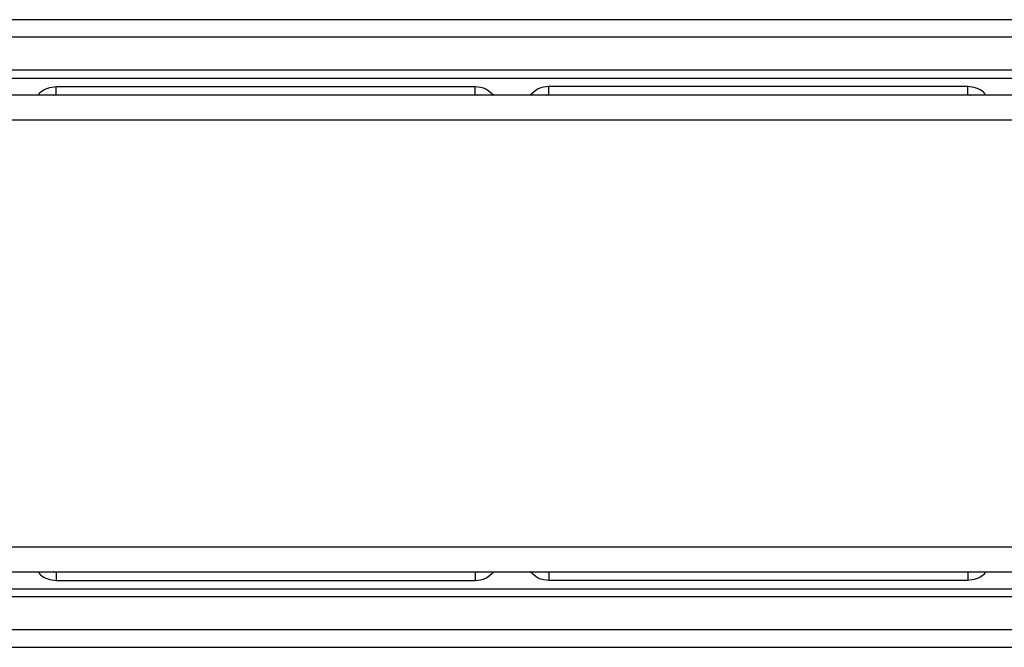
# Model space of a CAD drawing. Header units: millimetres. Extents: x -724 to 2929, y 427 to 799.
# Tile 13 of 50: x 12 to 72, y 427 to 466. Entities that reach past the tile are written whole.
import ezdxf

# ---------------------------------------------------------------- set-up
doc = ezdxf.new("R2010")
doc.units = ezdxf.units.MM

# ---------------------------------------------------------------- blocks, each defined once
blk = doc.blocks.new('Drawing View3')
at = {"color": 7, "linetype": 'Continuous', "lineweight": 25}
for p, q in [((564.957, 22.345), (462.943, 22.345)), ((564.957, 21.28), (462.943, 21.28)), ((547.288, 19.276), (480.612, 19.276)), ((480.612, 18.787), (547.288, 18.787)), ((486.19, 18.277), (511.71, 18.277)), ((486.19, 17.777), (486.19, 18.277)), ((511.71, 17.777), (511.71, 18.277)), ((541.71, 18.277), (516.19, 18.277)), ((516.19, 17.777), (516.19, 18.277)), ((541.71, 17.777), (541.71, 18.277)), ((549.328, 17.75), (478.649, 17.75)), ((486.025, 17.75), (486.19, 17.783)), ((486.19, 17.778), (486.052, 17.75)), ((486.19, 17.777), (511.71, 17.777)), ((511.71, 17.783), (511.875, 17.75)), ((511.848, 17.75), (511.71, 17.778)), ((516.025, 17.75), (516.19, 17.783)), ((516.052, 17.75), (516.19, 17.778)), ((516.19, 17.777), (541.71, 17.777)), ((541.71, 17.783), (541.875, 17.75)), ((541.71, 17.778), (541.848, 17.75)), ((467.95, 16.25), (559.95, 16.25)), ((559.95, -9.75), (467.95, -9.75)), ((478.572, -11.25), (549.251, -11.25)), ((486.19, -11.283), (486.025, -11.25)), ((486.19, -11.278), (486.052, -11.25)), ((511.71, -11.277), (486.19, -11.277)), ((486.19, -11.277), (486.19, -11.777)), ((511.875, -11.25), (511.71, -11.283)), ((511.848, -11.25), (511.71, -11.278)), ((511.71, -11.277), (511.71, -11.777)), ((516.19, -11.283), (516.025, -11.25)), ((516.052, -11.25), (516.19, -11.278)), ((541.71, -11.277), (516.19, -11.277)), ((516.19, -11.277), (516.19, -11.777)), ((541.902, -11.244), (541.71, -11.283)), ((541.71, -11.278), (541.848, -11.25)), ((541.71, -11.277), (541.71, -11.777)), ((486.19, -11.777), (511.71, -11.777)), ((541.71, -11.777), (516.19, -11.777)), ((480.612, -12.287), (547.288, -12.287)), ((547.288, -12.776), (480.612, -12.776)), ((564.957, -14.78), (462.943, -14.78)), ((462.943, -15.845), (564.957, -15.845))]:
    blk.add_line(p, q, dxfattribs=at)
for points, knots in [([(485.093, 17.75), (485.137, 17.813), (485.28, 18.019), (485.677, 18.219), (486.019, 18.258), (486.19, 18.277)], [0, 0, 0, 0, 0.182008, 0.590038, 1, 1, 1, 1]), ([(511.71, 18.277), (511.933, 18.251), (512.37, 18.201), (512.687, 17.898), (512.843, 17.75)], [0, 0, 0, 0, 0.511053, 1, 1, 1, 1]), ([(516.19, 18.277), (515.967, 18.251), (515.53, 18.201), (515.213, 17.898), (515.057, 17.75)], [0, 0, 0, 0, 0.511053, 1, 1, 1, 1]), ([(542.807, 17.75), (542.763, 17.813), (542.62, 18.019), (542.223, 18.219), (541.881, 18.258), (541.71, 18.277)], [0, 0, 0, 0, 0.182008, 0.590038, 1, 1, 1, 1]), ([(485.093, -11.25), (485.137, -11.313), (485.28, -11.519), (485.677, -11.719), (486.019, -11.758), (486.19, -11.777)], [0, 0, 0, 0, 0.182008, 0.590038, 1, 1, 1, 1]), ([(511.71, -11.777), (511.933, -11.751), (512.37, -11.701), (512.687, -11.398), (512.843, -11.25)], [0, 0, 0, 0, 0.5110526, 1, 1, 1, 1]), ([(516.19, -11.777), (515.967, -11.751), (515.53, -11.701), (515.213, -11.398), (515.057, -11.25)], [0, 0, 0, 0, 0.5110526, 1, 1, 1, 1]), ([(542.807, -11.25), (542.763, -11.313), (542.62, -11.519), (542.223, -11.719), (541.881, -11.758), (541.71, -11.777)], [0, 0, 0, 0, 0.1820077, 0.5900375, 1, 1, 1, 1])]:
    blk.add_open_spline(points, degree=3, knots=knots, dxfattribs=at)

msp = doc.modelspace()

# ---------------------------------------------------------------- block references
at = {"color": 7, "linetype": 'Continuous', "lineweight": 25}
msp.add_blockref('Drawing View3', (-471.927, 443.164), dxfattribs=at)

doc.saveas('drawing.dxf')
